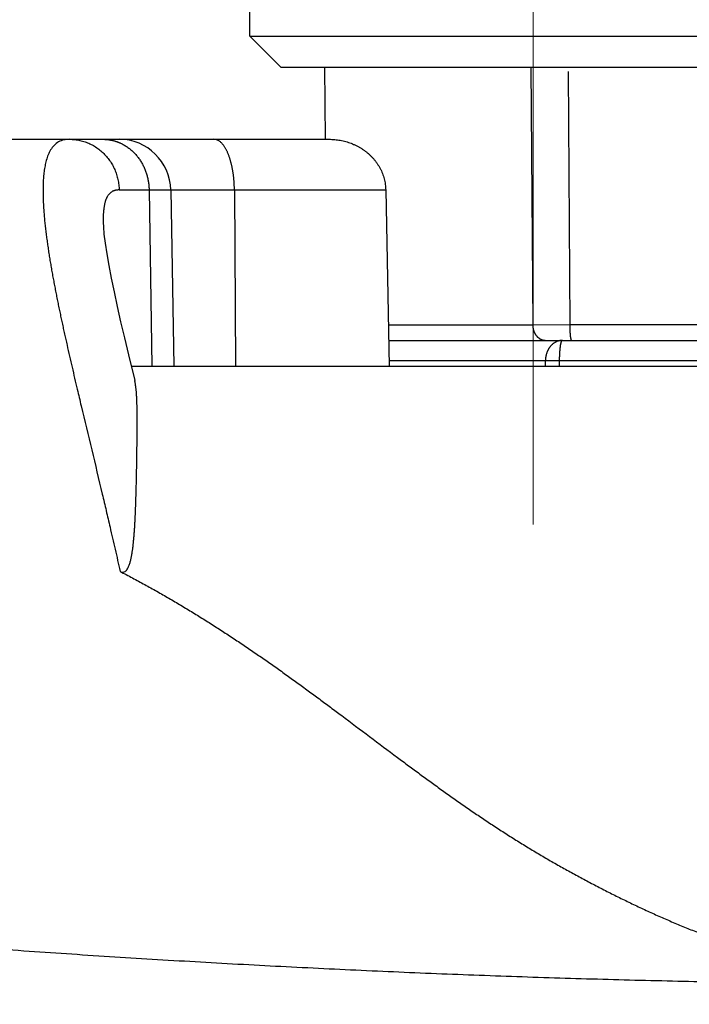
# Model space of a CAD drawing. Header units: millimetres. Extents: x 0 to 1071, y 0 to 742.
# Tile 98 of 130: x 420.08 to 426.58, y 454.1 to 463.65. Entities that reach past the tile are written whole.
import ezdxf

# ---------------------------------------------------------------- set-up
doc = ezdxf.new("R2010")
doc.units = ezdxf.units.MM
doc.header["$LTSCALE"] = 0.454724
doc.linetypes.add('CENTER', pattern=[50.8, 31.75, -6.35, 6.35, -6.35])
doc.layers.add('NoLayerName_001', color=7, linetype='Continuous')
doc.styles.get("Standard").update_dxf_attribs({"font": 'txt', "bigfont": 'extfont2'})
doc.dimstyles.get("Standard").update_dxf_attribs({"dimtxt": 2.5, "dimasz": 2.5, "dimexe": 1, "dimexo": 1, "dimtad": 1, "dimdec": 3, "dimzin": 0, "dimdsep": 46, "dimtxsty": 'Standard', "dimcen": 2.5, "dimadec": 3, "dimazin": 0, "dimtfac": 0.75, "dimtdec": 3, "dimtmove": 0, "dimatfit": 3, "dimfxl": 1, "dimarcsym": 0})

# ---------------------------------------------------------------- blocks, each defined once
blk = doc.blocks.new('_OPEN30')
at = {"color": 0, "linetype": 'ByBlock', "lineweight": -2}
for p, q in [((-1, 0.267949), (0, 0)), ((0, 0), (-1, -0.267949)), ((0, 0), (-1, 0))]:
    blk.add_line(p, q, dxfattribs=at)
blk = doc.blocks.new('*D107')
at = {"layer": 'Defpoints', "color": 0}
for p in [(522.4611, 480.8395), (361.9611, 472.9822), (361.9611, 385.0501)]:
    blk.add_point(p, dxfattribs=at)
at = {"layer": 'NoLayerName_001', "color": 0, "linetype": 'Continuous', "lineweight": 13}
for p, q in [((522.4611, 478.3395), (522.4611, 382.5501)), ((361.9611, 470.4822), (361.9611, 382.5501)), ((518.7111, 385.0501), (365.7111, 385.0501))]:
    blk.add_line(p, q, dxfattribs=at)
at = {"layer": 'NoLayerName_001', "color": 0, "lineweight": 13, "xscale": 3.75, "yscale": 3.75, "zscale": 3.75, "rotation": 180}
blk.add_blockref('_OPEN30', (361.9611, 385.0501), dxfattribs=at)
at = {"layer": 'NoLayerName_001', "color": 0, "lineweight": 13, "xscale": 3.75, "yscale": 3.75, "zscale": 3.75}
blk.add_blockref('_OPEN30', (522.4611, 385.0501), dxfattribs=at)
at = {"layer": 'NoLayerName_001', "color": 0, "lineweight": 13, "insert": (442.2111, 391.9251), "char_height": 8.75, "attachment_point": 5}
blk.add_mtext('\\W0.8000;１６１', dxfattribs=at)

msp = doc.modelspace()

# ---------------------------------------------------------------- linework, layer by layer
at = {"layer": 'NoLayerName_001', "color": 4, "linetype": 'CENTER', "lineweight": 13}
msp.add_line((425.061071, 473.188452), (425.061071, 458.188452), dxfattribs=at)
at = {"layer": 'NoLayerName_001', "color": 4, "linetype": 'Continuous', "lineweight": 25}
for p, q in [((422.311639, 463.488454), (422.311639, 466.188454)), ((422.611639, 463.188454), (422.311639, 463.488454)), ((422.311639, 463.488454), (427.811639, 463.488454)), ((422.611639, 463.188454), (427.511639, 463.188454))]:
    msp.add_line(p, q, dxfattribs=at)
at = {"layer": 'NoLayerName_001', "color": 60, "linetype": 'Continuous', "lineweight": 25}
for p, q in [((423.044119, 462.48814), (423.038007, 463.188454)), ((425.036704, 463.188454), (425.05559, 460.687144)), ((425.398672, 463.146077), (425.414828, 460.687668)), ((416.511134, 462.488453), (423.079977, 462.488453)), ((421.041591, 461.997179), (423.628725, 461.997179)), ((421.332004, 461.997179), (421.358652, 460.288453)), ((421.54193, 461.997179), (421.571756, 460.288453)), ((422.1604, 461.997179), (422.172293, 460.288453)), ((423.628725, 461.997179), (423.661291, 460.288453)), ((420.886798, 461.682645), (420.886808, 461.682054)), ((425.05559, 460.687144), (423.653692, 460.687144)), ((425.414828, 460.687668), (425.055593, 460.687144)), ((428.14449, 460.687668), (425.414828, 460.687668)), ((423.656526, 460.538453), (446.961134, 460.538453)), ((421.131812, 460.399458), (421.192572, 460.149239)), ((429.149319, 460.338453), (423.660337, 460.338453)), ((425.178755, 460.288453), (425.178724, 460.338453)), ((425.316447, 460.288453), (425.316412, 460.338616)), ((421.158701, 460.288453), (428.960465, 460.288453))]:
    msp.add_line(p, q, dxfattribs=at)
msp.add_lwpolyline([(420.886797, 461.682782), (420.888426, 461.640978), (420.894463, 461.568104), (420.905149, 461.480398), (420.920548, 461.378983), (420.94034, 461.265883), (420.9642, 461.142128), (420.991718, 461.009117), (421.022574, 460.867639), (421.056392, 460.718633), (421.092906, 460.562422), (421.131812, 460.399458)], dxfattribs=at)
msp.add_arc((421.042006, 461.988453), 0.5, 1.0000072, 90.0002489, dxfattribs=at)
for points, knots in [([(420.560611, 462.488451), (420.542239, 462.486472), (420.505056, 462.485714), (420.452454, 462.465505), (420.408544, 462.431144), (420.375489, 462.386568), (420.351448, 462.336869), (420.334158, 462.284537), (420.321637, 462.230907), (420.312943, 462.176504), (420.307359, 462.121686), (420.304028, 462.066704), (420.302561, 462.011683), (420.302723, 461.956672), (420.304238, 461.901692), (420.306831, 461.846754), (420.31039, 461.791869), (420.314826, 461.737045), (420.320042, 461.682289), (420.325941, 461.627604), (420.332447, 461.572991), (420.33952, 461.518452), (420.347111, 461.463984), (420.355175, 461.409585), (420.363665, 461.355251), (420.372541, 461.30098), (420.381775, 461.246768), (420.391336, 461.192613), (420.401195, 461.138512), (420.411322, 461.08446), (420.421687, 461.030454), (420.432277, 460.976492), (420.443078, 460.922573), (420.454079, 460.868693), (420.465266, 460.814851), (420.476627, 460.761045), (420.48815, 460.707272), (420.49982, 460.653531), (420.51163, 460.599819), (420.52355, 460.546132), (420.531603, 460.510364), (420.535616, 460.492477)], [0, 0, 0, 0, 0.05543489, 0.11065623, 0.16560863, 0.22060653, 0.27561521, 0.33062098, 0.38562371, 0.44067312, 0.49578812, 0.55086593, 0.60588393, 0.66088226, 0.7158786, 0.77087364, 0.82587052, 0.88087206, 0.93587658, 0.99087857, 1.04587526, 1.10086945, 1.15586299, 1.21085642, 1.2658491, 1.32084083, 1.37583254, 1.43082468, 1.48581718, 1.54080945, 1.59580078, 1.65079149, 1.70578217, 1.76077322, 1.81576492, 1.8707574, 1.9257507, 1.9807447, 2.0357392, 2.0907339, 2.14572842, 2.14572842, 2.14572842, 2.14572842]), ([(420.560611, 462.488453), (420.569031, 462.488218), (420.585908, 462.488088), (420.611163, 462.48584), (420.636321, 462.482388), (420.661291, 462.477529), (420.685987, 462.47134), (420.710322, 462.463823), (420.734207, 462.455004), (420.757559, 462.444892), (420.780308, 462.433527), (420.802402, 462.420962), (420.823789, 462.407244), (420.84442, 462.392421), (420.864243, 462.376543), (420.883208, 462.359656), (420.901264, 462.341808), (420.918363, 462.323047), (420.934475, 462.303433), (420.949568, 462.283019), (420.963614, 462.261863), (420.976581, 462.240019), (420.988439, 462.217543), (420.999158, 462.19449), (421.008706, 462.170918), (421.017065, 462.146892), (421.024229, 462.122484), (421.030186, 462.097765), (421.034941, 462.072807), (421.038431, 462.047679), (421.040845, 462.022459), (421.041242, 462.005594), (421.041591, 461.997179)], [0, 0, 0, 0, 0.025269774, 0.050606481, 0.075997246, 0.101427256, 0.126880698, 0.152341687, 0.177795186, 0.20322887, 0.228643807, 0.254047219, 0.279443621, 0.304835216, 0.330222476, 0.355604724, 0.380980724, 0.406351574, 0.431722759, 0.457098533, 0.482481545, 0.507873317, 0.533274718, 0.558686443, 0.5841092, 0.609539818, 0.634970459, 0.660391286, 0.685791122, 0.711158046, 0.736479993, 0.761745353, 0.761745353, 0.761745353, 0.761745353]), ([(420.885348, 462.488453), (420.888247, 462.488421), (420.894045, 462.488404), (420.902738, 462.488096), (420.911426, 462.48762), (420.920106, 462.486946), (420.928775, 462.486082), (420.937432, 462.485028), (420.946071, 462.483784), (420.954688, 462.482354), (420.963278, 462.480738), (420.971835, 462.478939), (420.980355, 462.476958), (420.988833, 462.474797), (420.997263, 462.472458), (421.00564, 462.469943), (421.013959, 462.467253), (421.022215, 462.464391), (421.030404, 462.461359), (421.038517, 462.458153), (421.046561, 462.4548), (421.051849, 462.452401), (421.0545, 462.451223)], [0, 0, 0, 0, 0.008696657, 0.017393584, 0.026093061, 0.034797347, 0.043508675, 0.052228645, 0.060956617, 0.069691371, 0.078431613, 0.087175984, 0.095923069, 0.104671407, 0.113419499, 0.122165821, 0.130908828, 0.139646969, 0.148378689, 0.157102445, 0.165816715, 0.174519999, 0.174519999, 0.174519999, 0.174519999]), ([(422.028937, 462.458588), (422.025711, 462.461287), (422.019436, 462.466899), (422.00898, 462.47402), (421.997851, 462.480096), (421.98601, 462.484666), (421.973688, 462.487881), (421.965235, 462.488104), (421.961055, 462.488453)], [0, 0, 0, 0, 0.0126161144, 0.0252212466, 0.0378599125, 0.0505659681, 0.0632388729, 0.0758213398, 0.0758213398, 0.0758213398, 0.0758213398]), ([(423.079977, 462.488453), (423.08899, 462.488251), (423.107045, 462.488142), (423.134085, 462.486204), (423.161058, 462.483207), (423.187895, 462.478959), (423.214532, 462.473513), (423.240903, 462.466853), (423.266942, 462.458986), (423.292583, 462.449908), (423.317763, 462.439629), (423.342418, 462.428169), (423.366489, 462.415543), (423.389913, 462.401769), (423.412629, 462.386865), (423.434574, 462.370846), (423.455687, 462.353731), (423.475898, 462.335543), (423.495146, 462.316323), (423.513364, 462.296114), (423.530482, 462.27496), (423.546433, 462.252907), (423.561148, 462.229997), (423.574559, 462.206277), (423.58659, 462.181795), (423.597189, 462.156631), (423.606332, 462.130889), (423.61398, 462.104675), (423.620119, 462.078094), (423.624643, 462.051252), (423.627781, 462.024263), (423.628278, 462.006189), (423.628725, 461.997179)], [0, 0, 0, 0, 0.027047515, 0.054145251, 0.081281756, 0.108446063, 0.135628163, 0.162819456, 0.190013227, 0.217205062, 0.244391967, 0.271571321, 0.298741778, 0.32590376, 0.353059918, 0.380215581, 0.407379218, 0.434558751, 0.46174966, 0.488946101, 0.516145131, 0.543347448, 0.570558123, 0.597787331, 0.62505014, 0.652346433, 0.679656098, 0.706956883, 0.734226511, 0.761444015, 0.788591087, 0.815653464, 0.815653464, 0.815653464, 0.815653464]), ([(421.0545, 462.451223), (421.060093, 462.448512), (421.071378, 462.443267), (421.087771, 462.434305), (421.103828, 462.424719), (421.119463, 462.414421), (421.134664, 462.403475), (421.149399, 462.391901), (421.163642, 462.379734), (421.177367, 462.367), (421.19056, 462.353729), (421.203209, 462.339951), (421.215307, 462.325691), (421.226844, 462.310978), (421.237811, 462.295838), (421.248201, 462.280299), (421.258003, 462.264386), (421.267211, 462.248125), (421.275822, 462.231541), (421.283833, 462.214656), (421.29124, 462.197494), (421.29804, 462.180078), (421.30423, 462.162431), (421.309807, 462.144577), (421.314768, 462.126539), (421.31911, 462.108342), (421.322834, 462.09001), (421.325935, 462.071567), (421.328419, 462.053039), (421.330259, 462.034449), (421.331552, 462.015826), (421.331802, 462.003391), (421.332004, 461.997179)], [0, 0, 0, 0, 0.018646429, 0.037320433, 0.056018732, 0.074736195, 0.09346612, 0.112200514, 0.130930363, 0.149647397, 0.168352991, 0.187051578, 0.205746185, 0.224438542, 0.243129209, 0.261817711, 0.280502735, 0.29918478, 0.317866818, 0.336551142, 0.355239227, 0.37393182, 0.392629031, 0.411330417, 0.430035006, 0.448740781, 0.467444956, 0.486144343, 0.504835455, 0.523514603, 0.54217799, 0.560821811, 0.560821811, 0.560821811, 0.560821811]), ([(422.1604, 461.997179), (422.16035, 462.001366), (422.160281, 462.009742), (422.159998, 462.022305), (422.159605, 462.034869), (422.159081, 462.047431), (422.15843, 462.059989), (422.157647, 462.072541), (422.156733, 462.085085), (422.155684, 462.097619), (422.154498, 462.110141), (422.153175, 462.122648), (422.151712, 462.135138), (422.150108, 462.14761), (422.148359, 462.160061), (422.146465, 462.172489), (422.144424, 462.184892), (422.142234, 462.197268), (422.139889, 462.209613), (422.137384, 462.221925), (422.134711, 462.234201), (422.131866, 462.246437), (422.128841, 462.258631), (422.125633, 462.270778), (422.122233, 462.282875), (422.118631, 462.294915), (422.114815, 462.306888), (422.110771, 462.318787), (422.10649, 462.330602), (422.101957, 462.342326), (422.097164, 462.353947), (422.092089, 462.365449), (422.086705, 462.376811), (422.080989, 462.388009), (422.074917, 462.399022), (422.068469, 462.409826), (422.061611, 462.420381), (422.054294, 462.430625), (422.046439, 462.44046), (422.038095, 462.449916), (422.031943, 462.455647), (422.028937, 462.458588)], [0, 0, 0, 0, 0.012561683, 0.025127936, 0.037697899, 0.050270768, 0.062845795, 0.075422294, 0.087999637, 0.100577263, 0.113154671, 0.125731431, 0.138307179, 0.150881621, 0.163454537, 0.176025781, 0.18859528, 0.201163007, 0.213728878, 0.226292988, 0.238855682, 0.251417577, 0.26397956, 0.276542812, 0.289108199, 0.301674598, 0.314240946, 0.326806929, 0.33937303, 0.351940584, 0.364511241, 0.377083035, 0.389653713, 0.402223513, 0.414795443, 0.427375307, 0.439961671, 0.452544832, 0.46512478, 0.47771431, 0.490330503, 0.490330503, 0.490330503, 0.490330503]), ([(421.041591, 461.997179), (421.038296, 461.997083), (421.031672, 461.997032), (421.021747, 461.996097), (421.011855, 461.994609), (421.002078, 461.992445), (420.992502, 461.989596), (420.983211, 461.986022), (420.974286, 461.981693), (420.965823, 461.976566), (420.957892, 461.970666), (420.950505, 461.9641), (420.943681, 461.956956), (420.937433, 461.949314), (420.931748, 461.941252), (420.926591, 461.932844), (420.921924, 461.924155), (420.917706, 461.915246), (420.913902, 461.906158), (420.910483, 461.896923), (420.907413, 461.887567), (420.904659, 461.878113), (420.902184, 461.868586), (420.899965, 461.859), (420.897983, 461.849363), (420.896216, 461.839684), (420.894646, 461.82997), (420.89325, 461.82023), (420.892009, 461.810469), (420.890915, 461.800692), (420.889962, 461.790899), (420.889144, 461.781093), (420.888452, 461.771276), (420.88788, 461.76145), (420.887421, 461.751616), (420.887068, 461.741776), (420.886813, 461.731933), (420.886654, 461.722087), (420.88657, 461.712242), (420.886589, 461.705679), (420.886589, 461.702398)], [0, 0, 0, 0, 0.009889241, 0.019861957, 0.029873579, 0.03988693, 0.049874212, 0.059819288, 0.069720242, 0.079591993, 0.089459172, 0.099332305, 0.109206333, 0.119066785, 0.128920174, 0.138778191, 0.148639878, 0.158494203, 0.168339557, 0.178183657, 0.188029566, 0.197875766, 0.20771757, 0.21755548, 0.227392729, 0.237230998, 0.247070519, 0.256910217, 0.266748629, 0.276586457, 0.286424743, 0.296264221, 0.306105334, 0.315948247, 0.325792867, 0.335638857, 0.345485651, 0.355332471, 0.365178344, 0.375022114, 0.375022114, 0.375022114, 0.375022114]), ([(420.886589, 461.702398), (420.886613, 461.699118), (420.886639, 461.692559), (420.886751, 461.686001), (420.886796, 461.682723)], [0, 0, 0, 0, 0.009840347, 0.0196758, 0.0196758, 0.0196758, 0.0196758]), ([(425.05559, 460.687144), (425.055654, 460.684769), (425.055714, 460.680012), (425.056219, 460.672889), (425.056972, 460.66578), (425.05802, 460.6587), (425.059351, 460.651664), (425.06097, 460.644684), (425.062875, 460.637776), (425.065069, 460.630952), (425.067551, 460.624228), (425.070322, 460.617619), (425.073381, 460.61114), (425.076729, 460.60481), (425.080364, 460.598643), (425.084287, 460.592656), (425.088498, 460.586865), (425.092995, 460.581289), (425.097776, 460.575946), (425.102834, 460.570858), (425.108159, 460.56605), (425.113745, 460.561548), (425.119581, 460.557376), (425.12566, 460.55356), (425.131971, 460.550125), (425.138502, 460.5471), (425.145222, 460.544499), (425.152096, 460.542336), (425.159089, 460.540622), (425.166165, 460.539394), (425.173287, 460.538586), (425.178055, 460.538538), (425.180431, 460.538453)], [0, 0, 0, 0, 0.007127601, 0.014266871, 0.021415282, 0.028570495, 0.035730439, 0.042893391, 0.050058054, 0.057223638, 0.064389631, 0.071554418, 0.0787165, 0.085875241, 0.093030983, 0.100185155, 0.107340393, 0.114500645, 0.121668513, 0.128840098, 0.136011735, 0.143181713, 0.150350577, 0.157521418, 0.16470017, 0.171893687, 0.17909749, 0.186302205, 0.193498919, 0.200679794, 0.207838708, 0.214971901, 0.214971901, 0.214971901, 0.214971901]), ([(425.414828, 460.687668), (425.41483, 460.686401), (425.414832, 460.683869), (425.414852, 460.68007), (425.41488, 460.676272), (425.41492, 460.672474), (425.414972, 460.668677), (425.415034, 460.664879), (425.415108, 460.661082), (425.415194, 460.657284), (425.415292, 460.653487), (425.415402, 460.649689), (425.415525, 460.645891), (425.41566, 460.642093), (425.415807, 460.638295), (425.415968, 460.634497), (425.416141, 460.630698), (425.416328, 460.626899), (425.416529, 460.6231), (425.416746, 460.619301), (425.416978, 460.615504), (425.417226, 460.611708), (425.417493, 460.607915), (425.417778, 460.604124), (425.418083, 460.600336), (425.418408, 460.596551), (425.418754, 460.592771), (425.419122, 460.588996), (425.419514, 460.585225), (425.419929, 460.58146), (425.42037, 460.577698), (425.420848, 460.573939), (425.421372, 460.570177), (425.421952, 460.566409), (425.422598, 460.562636), (425.423317, 460.558873), (425.424097, 460.555142), (425.424965, 460.551486), (425.425826, 460.547858), (425.426694, 460.545543), (425.427092, 460.544369)], [0, 0, 0, 0, 0.003798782, 0.007597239, 0.01139546, 0.015193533, 0.018991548, 0.022789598, 0.026587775, 0.030386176, 0.034184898, 0.037984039, 0.041783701, 0.045583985, 0.049384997, 0.053186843, 0.05698963, 0.060793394, 0.06459782, 0.068402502, 0.072207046, 0.076011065, 0.07981419, 0.083616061, 0.087416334, 0.091214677, 0.095010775, 0.098804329, 0.102595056, 0.106382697, 0.110168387, 0.113956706, 0.117752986, 0.121562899, 0.125392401, 0.129234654, 0.133057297, 0.136825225, 0.140510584, 0.144229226, 0.144229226, 0.144229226, 0.144229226]), ([(420.535616, 460.492477), (420.543736, 460.456726), (420.559896, 460.385205), (420.584621, 460.278037), (420.609576, 460.170925), (420.638971, 460.046028), (420.727968, 459.671529), (420.822959, 459.279616), (420.915617, 458.887146), (420.949002, 458.744356), (420.977953, 458.619354), (421.002564, 458.512163), (421.026992, 458.40493), (421.04305, 458.33339), (421.051107, 458.297627)], [0, 0, 0, 0, 0.10998663, 0.2199696, 0.32995018, 0.43992942, 0.60489726, 1.4847327, 1.64970369, 1.81467473, 1.92465516, 2.03463526, 2.14461506, 2.25459467, 2.25459467, 2.25459467, 2.25459467]), ([(425.302134, 460.531704), (425.299576, 460.530805), (425.294416, 460.52911), (425.286897, 460.525943), (425.279526, 460.522424), (425.272344, 460.518503), (425.265367, 460.514218), (425.258617, 460.509583), (425.252113, 460.504617), (425.245871, 460.499337), (425.239899, 460.493765), (425.234199, 460.487919), (425.228773, 460.481819), (425.223623, 460.475484), (425.218754, 460.468934), (425.214166, 460.462186), (425.209862, 460.455258), (425.205841, 460.448165), (425.202103, 460.44092), (425.198645, 460.433537), (425.195467, 460.426026), (425.192566, 460.418401), (425.189941, 460.410674), (425.187589, 460.402858), (425.18551, 460.394964), (425.183705, 460.387003), (425.182174, 460.378987), (425.180919, 460.370927), (425.179938, 460.362833), (425.179245, 460.354715), (425.178796, 460.346587), (425.178771, 460.341163), (425.178724, 460.338453)], [0, 0, 0, 0, 0.008133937, 0.01628573, 0.024453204, 0.032632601, 0.040818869, 0.04900595, 0.057187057, 0.065357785, 0.073521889, 0.081683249, 0.089844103, 0.098005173, 0.106165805, 0.1143241, 0.122477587, 0.130627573, 0.138776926, 0.146927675, 0.155081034, 0.163237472, 0.171396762, 0.179558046, 0.18772001, 0.195881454, 0.204041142, 0.212197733, 0.220349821, 0.228495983, 0.236634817, 0.244764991, 0.244764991, 0.244764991, 0.244764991]), ([(425.344528, 460.538453), (425.343573, 460.538442), (425.341663, 460.538437), (425.338797, 460.538336), (425.335931, 460.53818), (425.333066, 460.537961), (425.330204, 460.537682), (425.327347, 460.537343), (425.324496, 460.536944), (425.321654, 460.536487), (425.318821, 460.535973), (425.316001, 460.535401), (425.313193, 460.534773), (425.310401, 460.53409), (425.307626, 460.53335), (425.304868, 460.532563), (425.303046, 460.531986), (425.302134, 460.531704)], [0, 0, 0, 0, 0.0028636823, 0.0057309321, 0.0086013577, 0.0114745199, 0.0143499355, 0.0172270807, 0.0201053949, 0.0229842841, 0.0258631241, 0.0287412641, 0.0316180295, 0.0344927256, 0.0373646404, 0.0402330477, 0.0430972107, 0.0430972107, 0.0430972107, 0.0430972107]), ([(425.316412, 460.338616), (425.316416, 460.34057), (425.316419, 460.344478), (425.316458, 460.350341), (425.31652, 460.356204), (425.316606, 460.362068), (425.316718, 460.367932), (425.316855, 460.373795), (425.317017, 460.379657), (425.317205, 460.385517), (425.317419, 460.391375), (425.317658, 460.39723), (425.317924, 460.403081), (425.318217, 460.408928), (425.318536, 460.41477), (425.318882, 460.420608), (425.319258, 460.426442), (425.319667, 460.432273), (425.320112, 460.438103), (425.320596, 460.443931), (425.321123, 460.449761), (425.321696, 460.455591), (425.322318, 460.461425), (425.322992, 460.467263), (425.323721, 460.473106), (425.324508, 460.478955), (425.325356, 460.484806), (425.326278, 460.490652), (425.32729, 460.496478), (425.328406, 460.502267), (425.329644, 460.508005), (425.331012, 460.51368), (425.332549, 460.519259), (425.33419, 460.524816), (425.336344, 460.530209), (425.33903, 460.5358), (425.342888, 460.537409), (425.344528, 460.538453)], [0, 0, 0, 0, 0.005861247, 0.011724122, 0.01758817, 0.023452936, 0.029317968, 0.035182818, 0.041047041, 0.046910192, 0.052771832, 0.058631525, 0.064488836, 0.070343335, 0.076194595, 0.082042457, 0.087888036, 0.093732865, 0.099578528, 0.105426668, 0.111278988, 0.117137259, 0.123003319, 0.128879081, 0.134766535, 0.140667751, 0.146583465, 0.152505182, 0.158421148, 0.164320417, 0.170193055, 0.176030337, 0.181824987, 0.187572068, 0.193341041, 0.199449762, 0.205281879, 0.205281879, 0.205281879, 0.205281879]), ([(425.427092, 460.544369), (425.427704, 460.543166), (425.42843, 460.540469), (425.430909, 460.539222), (425.4319, 460.538453)], [0, 0, 0, 0, 0.00404950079, 0.00781259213, 0.00781259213, 0.00781259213, 0.00781259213]), ([(421.199373, 460.116538), (421.198339, 460.122013), (421.196463, 460.133001), (421.193824, 460.143832), (421.192601, 460.149266)], [0, 0, 0, 0, 0.0167165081, 0.0334267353, 0.0334267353, 0.0334267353, 0.0334267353]), ([(421.200484, 458.880746), (421.200925, 458.891878), (421.201834, 458.914142), (421.203043, 458.947545), (421.204174, 458.980949), (421.20522, 459.014356), (421.206193, 459.047766), (421.207253, 459.086745), (421.208367, 459.131296), (421.209503, 459.181419), (421.210653, 459.237113), (421.211897, 459.30395), (421.213106, 459.376359), (421.214172, 459.448769), (421.215027, 459.51561), (421.215687, 459.576881), (421.21612, 459.627011), (421.216378, 459.666002), (421.216536, 459.699425), (421.216624, 459.73285), (421.216632, 459.766278), (421.216569, 459.794136), (421.216464, 459.816424), (421.216348, 459.83314), (421.216187, 459.849855), (421.215975, 459.86657), (421.215702, 459.883283), (421.215361, 459.899993), (421.214945, 459.916701), (421.214446, 459.933405), (421.213855, 459.950105), (421.213166, 459.966801), (421.212369, 459.983492), (421.21146, 460.000177), (421.210413, 460.016854), (421.209199, 460.033522), (421.207787, 460.050178), (421.206151, 460.066819), (421.204248, 460.083438), (421.202092, 460.10003), (421.200245, 460.111031), (421.199373, 460.116538)], [0, 0, 0, 0, 0.03342399, 0.06684785, 0.10027156, 0.13369518, 0.16711873, 0.20054217, 0.25067724, 0.30081245, 0.35094797, 0.41779596, 0.50135674, 0.56820492, 0.63505148, 0.70189541, 0.75202714, 0.78544879, 0.81887161, 0.85229632, 0.88572369, 0.91915451, 0.93587103, 0.95258772, 0.96930417, 0.98602003, 1.00273502, 1.01944895, 1.03616171, 1.05287331, 1.06958387, 1.08629365, 1.10300303, 1.11971251, 1.13642243, 1.15313357, 1.1698476, 1.18656724, 1.20329592, 1.22002863, 1.23675527, 1.23675527, 1.23675527, 1.23675527]), ([(421.051107, 458.297627), (421.056307, 458.295618), (421.066322, 458.290339), (421.083685, 458.289977), (421.09969, 458.296265), (421.112787, 458.307333), (421.122686, 458.321131), (421.130372, 458.336044), (421.137154, 458.351324), (421.142838, 458.36706), (421.147766, 458.383039), (421.152124, 458.399179), (421.156011, 458.415436), (421.15953, 458.431775), (421.162728, 458.44818), (421.165657, 458.464635), (421.168345, 458.481131), (421.170821, 458.497661), (421.173113, 458.514218), (421.175252, 458.530794), (421.177252, 458.547387), (421.179123, 458.563994), (421.180878, 458.580614), (421.182528, 458.597244), (421.184083, 458.613884), (421.185549, 458.630532), (421.186934, 458.647186), (421.188245, 458.663847), (421.189488, 458.680513), (421.190667, 458.697183), (421.191787, 458.713857), (421.192852, 458.730535), (421.193866, 458.747216), (421.194832, 458.7639), (421.195754, 458.780587), (421.196633, 458.797275), (421.197475, 458.813966), (421.198279, 458.830659), (421.199047, 458.847353), (421.199786, 458.864048), (421.200249, 458.87518), (421.200484, 458.880746)], [0, 0, 0, 0, 0.01672397, 0.033459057, 0.050210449, 0.067293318, 0.084159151, 0.100842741, 0.117563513, 0.134281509, 0.151002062, 0.167716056, 0.184428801, 0.201141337, 0.217854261, 0.234566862, 0.251280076, 0.267994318, 0.284708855, 0.301422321, 0.318134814, 0.334846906, 0.351558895, 0.368270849, 0.384982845, 0.401694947, 0.418407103, 0.435119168, 0.451831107, 0.468543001, 0.485254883, 0.501966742, 0.51867858, 0.535390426, 0.552102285, 0.568814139, 0.585525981, 0.602237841, 0.618949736, 0.635661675, 0.652373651, 0.652373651, 0.652373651, 0.652373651]), ([(421.051078, 458.297634), (421.090972, 458.276683), (421.170962, 458.23515), (421.289766, 458.170601), (421.407881, 458.104771), (421.525183, 458.037471), (421.641713, 457.968822), (421.757468, 457.898865), (421.872455, 457.827659), (421.98668, 457.75526), (422.100152, 457.68172), (422.21289, 457.607098), (422.324929, 457.531456), (422.436305, 457.454856), (422.547054, 457.377354), (422.657215, 457.299019), (422.766865, 457.219962), (422.876072, 457.140292), (422.984909, 457.060115), (423.09345, 456.979539), (423.346181, 456.790833), (423.597857, 456.600719), (423.851048, 456.412635), (423.959847, 456.332415), (424.069009, 456.252686), (424.178621, 456.173573), (424.288765, 456.095202), (424.399525, 456.0177), (424.510984, 455.941197), (424.623195, 455.865798), (424.736203, 455.791599), (424.850051, 455.718697), (424.964788, 455.647201), (425.080428, 455.577172), (425.196927, 455.508577), (425.314249, 455.441399), (425.432361, 455.375621), (425.551219, 455.311205), (425.670834, 455.248213), (425.791081, 455.186425), (425.871923, 455.14658), (425.91226, 455.126489)], [0, 0, 0, 0, 0.13518241, 0.27038346, 0.40560271, 0.54083779, 0.67608443, 0.81133659, 0.9465865, 1.08182472, 1.21704071, 1.35223357, 1.48741205, 1.62258346, 1.75775335, 1.89292564, 2.02810232, 2.16328288, 2.29846465, 2.43364404, 2.56882117, 3.24469156, 3.37986441, 3.51503949, 3.65021789, 3.78539691, 3.9205755, 4.05575568, 4.19094178, 4.32613116, 4.4613191, 4.59650424, 4.73168886, 4.86687631, 5.00206674, 5.13725873, 5.2724496, 5.4076366, 5.54282168, 5.67800808, 5.81319877, 5.81319877, 5.81319877, 5.81319877]), ([(425.91226, 455.126489), (425.952825, 455.106858), (426.033789, 455.067248), (426.15624, 455.009927), (426.279346, 454.954038), (426.403248, 454.899943), (426.527957, 454.847731), (426.653508, 454.797566), (426.779913, 454.749575), (426.907184, 454.703897), (427.035325, 454.660662), (427.164346, 454.620026), (427.294198, 454.58201), (427.424813, 454.546583), (427.556125, 454.513726), (427.688064, 454.483418), (427.820563, 454.455638), (427.953555, 454.430366), (428.08697, 454.407583), (428.220743, 454.387262), (428.354823, 454.369397), (428.489152, 454.353789), (428.623689, 454.340208), (428.758399, 454.328431), (428.893247, 454.318235), (429.028199, 454.309389), (429.163219, 454.30169), (429.29827, 454.294831), (429.388327, 454.290875), (429.433346, 454.288821)], [0, 0, 0, 0, 0.13519733, 0.27039696, 0.40559226, 0.54078213, 0.67597181, 0.81116796, 0.94636891, 1.08157703, 1.21680185, 1.35205897, 1.48735397, 1.62268219, 1.7580365, 1.89340758, 2.028784, 2.16415231, 2.2994972, 2.43480156, 2.57005268, 2.70527124, 2.84048229, 2.97570064, 3.11093198, 3.24617404, 3.38141769, 3.51664817, 3.65184613, 3.65184613, 3.65184613, 3.65184613]), ([(429.433437, 454.288473), (429.294505, 454.288745), (429.01664, 454.288995), (428.599845, 454.291124), (428.183054, 454.294332), (427.766273, 454.298832), (427.349506, 454.304598), (426.93276, 454.311666), (426.516038, 454.320058), (426.099347, 454.329799), (425.68269, 454.340914), (425.266073, 454.35339), (424.849499, 454.367214), (424.432971, 454.382373), (424.016494, 454.398853), (423.600071, 454.416641), (423.183706, 454.435724), (422.767402, 454.456089), (422.351163, 454.477724), (421.934992, 454.50062), (421.518892, 454.52477), (421.102865, 454.550163), (420.686914, 454.576791), (420.271043, 454.604646), (419.855254, 454.633717), (419.43955, 454.664), (419.023938, 454.695512), (418.608423, 454.728275), (418.193011, 454.762292), (417.777712, 454.797635), (417.362513, 454.834113), (417.085831, 454.859722), (416.947476, 454.872365)], [0, 0, 0, 0, 0.41679554, 0.83359563, 1.25039882, 1.66720387, 2.08400977, 2.50081572, 2.91762116, 3.33442577, 3.75122948, 4.16803262, 4.58483545, 5.00163809, 5.41844057, 5.83524277, 6.25204444, 6.66884526, 7.08564528, 7.50244502, 7.91924493, 8.33604541, 8.75284677, 9.16964922, 9.58645293, 10.00325766, 10.42006243, 10.83686632, 11.25366854, 11.67046849, 12.08726572, 12.50405996, 12.50405996, 12.50405996, 12.50405996])]:
    msp.add_open_spline(points, degree=3, knots=knots, dxfattribs=at)

# ---------------------------------------------------------------- dimensions: what is measured, and where the dimension line sits
at = {"layer": 'NoLayerName_001', "color": 3, "linetype": 'Continuous', "lineweight": 13}
dim = msp.add_linear_dim(base=(361.961072, 385.050104), p1=(522.461071, 480.839453), p2=(361.961072, 472.982209), angle=180, text='\\W0.8000;１６１', dimstyle='Standard', override={"dimtxt": 8.75, "dimasz": 3.75, "dimexe": 2.5, "dimexo": 2.5, "dimgap": 2.5, "dimzin": 8, "dimblk": 'OPEN30', "dimclrd": 0, "dimclre": 0, "dimclrt": 0, "dimtp": 0, "dimtm": 0, "dimlwd": 13, "dimlwe": 13}, dxfattribs=at)
dim.commit()
dim.dimension.update_dxf_attribs({"geometry": '*D107', "text_midpoint": (442.211071, 385.050104), "dimtype": 160})

doc.saveas('drawing.dxf')
